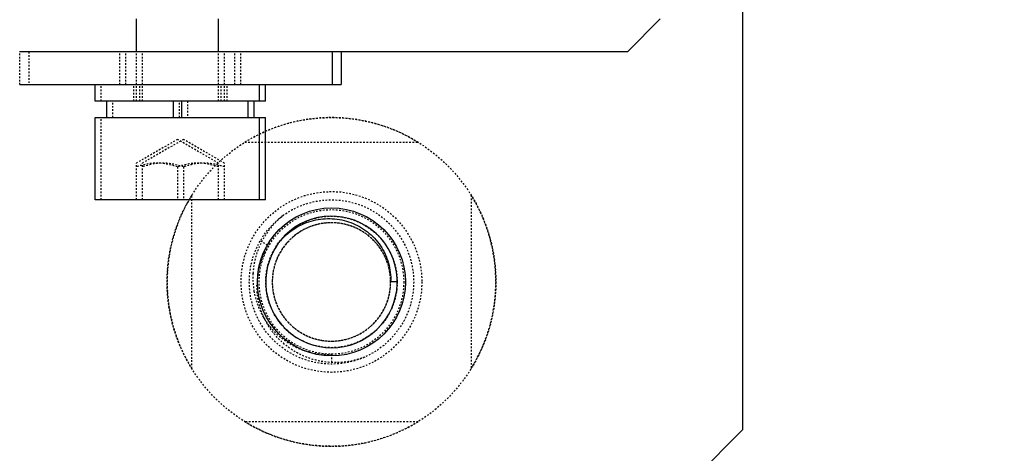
# Model space of a CAD drawing. Header units: millimetres. Extents: x -24622 to 2009, y -1603 to 2074.
# Tile 196 of 256: x 448 to 508, y 1448 to 1475. Entities that reach past the tile are written whole.
import ezdxf

# ---------------------------------------------------------------- set-up
doc = ezdxf.new("R2010")
doc.units = ezdxf.units.MM
doc.linetypes.add('HIDDEN', pattern=[0.2, 0.1, -0.1])
doc.layers.add('02___PRT_ALL_AXES', color=7, linetype='Continuous')
doc.layers.add('DEFAULT_2', color=8, linetype='HIDDEN')
doc.dimstyles.new('副本 12', dxfattribs={"dimtxt": 12, "dimasz": 6, "dimexe": 1, "dimexo": 1.2, "dimgap": 2, "dimtad": 0, "dimtxsty": 'Standard', "dimblk": 'OPEN30', "dimcen": 0, "dimclrd": 5, "dimclre": 3, "dimclrt": 256, "dimadec": 0, "dimazin": 2, "dimtm": 1e-09, "dimtfac": 0.6, "dimtofl": 0, "dimtmove": 0, "dimatfit": 3, "dimldrblk": 'OPEN30', "dimfxl": 0, "dimtolj": 1, "dimarcsym": 0})

# ---------------------------------------------------------------- blocks, each defined once
blk = doc.blocks.new('_Open30')
at = {"color": 0, "linetype": 'ByBlock', "lineweight": -2}
for p, q in [((-1, 0.2679), (0, 0)), ((0, 0), (-1, -0.2679)), ((0, 0), (-1, 0))]:
    blk.add_line(p, q, dxfattribs=at)
blk = doc.blocks.new('*D149')
at = {"color": 3, "linetype": 'ByBlock', "lineweight": -2}
for p, q in [((262.144, 1493.494), (262.144, 1376.381)), ((562.144, 1493.494), (562.144, 1376.381))]:
    blk.add_line(p, q, dxfattribs=at)
at = {"color": 5, "linetype": 'ByBlock', "lineweight": -2}
for p, q in [((268.144, 1377.381), (396.144, 1377.381)), ((556.144, 1377.381), (428.144, 1377.381))]:
    blk.add_line(p, q, dxfattribs=at)
at = {"layer": 'Defpoints', "color": 0, "linetype": 'ByBlock'}
for p in [(262.144, 1494.694), (562.144, 1494.694), (562.144, 1377.381)]:
    blk.add_point(p, dxfattribs=at)
at = {"color": 5, "linetype": 'ByBlock', "lineweight": -2, "xscale": 6, "yscale": 6, "zscale": 6, "rotation": 180}
blk.add_blockref('_Open30', (262.144, 1377.381), dxfattribs=at)
at = {"color": 5, "linetype": 'ByBlock', "lineweight": -2, "xscale": 6, "yscale": 6, "zscale": 6}
blk.add_blockref('_Open30', (562.144, 1377.381), dxfattribs=at)
at = {"linetype": 'ByBlock', "insert": (412.144, 1377.381), "char_height": 12, "attachment_point": 5}
blk.add_mtext('\\A1;300', dxfattribs=at)

msp = doc.modelspace()

# ---------------------------------------------------------------- linework, layer by layer
at = {"color": 7, "linetype": 'Continuous'}
for p, q in [((492.144, 1485.694), (492.144, 1449.694)), ((455.276, 1472.694), (455.276, 1474.694)), ((460.276, 1472.694), (460.276, 1474.694)), ((485.144, 1472.694), (487.144, 1474.694)), ((485.144, 1472.694), (448.185, 1472.694)), ((467.184, 1472.694), (467.184, 1470.694)), ((467.732, 1472.694), (467.732, 1470.694)), ((448.185, 1470.694), (467.732, 1470.694)), ((452.776, 1469.694), (452.776, 1470.694)), ((462.776, 1469.694), (462.776, 1470.694)), ((463.141, 1469.694), (463.141, 1470.694)), ((463.141, 1469.694), (452.776, 1469.694)), ((453.476, 1468.694), (453.476, 1469.694)), ((457.526, 1468.694), (457.526, 1469.694)), ((458.026, 1469.694), (458.026, 1468.694)), ((462.076, 1468.694), (462.076, 1469.694)), ((462.441, 1468.694), (462.441, 1469.694)), ((452.776, 1468.694), (463.141, 1468.694)), ((452.776, 1463.694), (452.776, 1468.694)), ((462.776, 1463.694), (462.776, 1468.694)), ((463.141, 1463.694), (463.141, 1468.694)), ((463.141, 1463.694), (452.776, 1463.694)), ((471.144, 1458.694), (470.744, 1458.694)), ((492.144, 1449.694), (487.144, 1444.694))]:
    msp.add_line(p, q, dxfattribs=at)
for centre, radius, start, end in [((467.144, 1458.694), 4, 144, 135), ((467.034, 1458.578), 3.983, 137.84602, 141.71855)]:
    msp.add_arc(centre, radius, start, end, dxfattribs=at)
at = {"color": 7, "linetype": 'Continuous', "start_tangent": (0.671102, 0.741365), "end_tangent": (-0.044167, -0.999024)}
msp.add_spline([(464.082, 1461.251), (464.974, 1461.986), (466.042, 1462.43), (467.193, 1462.542), (468.325, 1462.305), (469.333, 1461.739), (470.121, 1460.893), (470.609, 1459.844), (470.744, 1458.694)], degree=3, dxfattribs=at)
at = {"layer": '02___PRT_ALL_AXES', "color": 8, "linetype": 'HIDDEN'}
for radius in [10, 4]:
    msp.add_circle((467.144, 1458.694), radius, dxfattribs=at)
at = {"layer": '02___PRT_ALL_AXES', "color": 7, "linetype": 'Continuous'}
msp.add_circle((467.144, 1458.694), 4.5, dxfattribs=at)
at = {"layer": 'DEFAULT_2', "color": 8, "linetype": 'HIDDEN'}
for p, q in [((448.185, 1472.694), (448.176, 1472.694)), ((448.185, 1470.694), (448.185, 1472.694)), ((448.734, 1472.694), (448.734, 1470.694)), ((454.276, 1470.694), (454.276, 1472.694)), ((454.641, 1470.694), (454.641, 1472.694)), ((455.276, 1469.694), (455.276, 1472.694)), ((455.641, 1469.694), (455.641, 1472.694)), ((460.276, 1469.694), (460.276, 1472.694)), ((460.641, 1469.694), (460.641, 1472.694)), ((461.276, 1470.694), (461.276, 1472.694)), ((461.641, 1470.694), (461.641, 1472.694)), ((453.141, 1469.694), (453.141, 1470.694)), ((455.126, 1469.694), (455.126, 1470.694)), ((455.491, 1469.694), (455.491, 1470.694)), ((460.426, 1469.694), (460.426, 1470.694)), ((460.791, 1469.694), (460.791, 1470.694)), ((453.841, 1468.694), (453.841, 1469.694)), ((457.891, 1468.694), (457.891, 1469.694)), ((458.391, 1469.694), (458.391, 1468.694)), ((453.141, 1463.694), (453.141, 1468.694)), ((457.776, 1467.361), (455.276, 1465.917)), ((458.141, 1467.361), (455.641, 1465.917)), ((460.276, 1465.917), (457.776, 1467.361)), ((460.641, 1465.917), (458.141, 1467.361)), ((461.876, 1467.194), (472.412, 1467.194)), ((455.276, 1463.694), (455.276, 1465.917)), ((455.641, 1463.694), (455.641, 1465.917)), ((457.776, 1465.694), (457.776, 1463.694)), ((458.141, 1465.694), (458.141, 1463.694)), ((460.276, 1463.694), (460.276, 1465.917)), ((460.641, 1463.694), (460.641, 1465.917)), ((458.644, 1453.426), (458.644, 1463.962)), ((475.644, 1463.962), (475.644, 1453.426)), ((462.814, 1461.194), (463.333, 1460.894)), ((467.144, 1454.294), (467.144, 1453.694)), ((472.412, 1450.194), (461.876, 1450.194))]:
    msp.add_line(p, q, dxfattribs=at)
for radius in [5.5, 5, 4.4]:
    msp.add_circle((467.144, 1458.694), radius, dxfattribs=at)
for centre, radius, start, end in [((467.144, 1458.694), 10, 58.21167, 121.78833), ((467.144, 1458.694), 10, 148.21167, 211.78833), ((467.144, 1458.694), 10, 328.21167, 31.78833), ((467.144, 1458.694), 4, 135, 144), ((467.026, 1458.488), 4.408, 146.91015, 153.74611), ((467.062, 1458.469), 4.448, 153.73651, 162.01748), ((467.093, 1458.461), 4.48, 162.04678, 171.37128), ((467.146, 1458.933), 4.783, 176.6684, 189.57169), ((467.122, 1458.456), 4.51, 171.36622, 176.93959), ((467.113, 1458.457), 4.5, 176.94136, 178.09656), ((467.121, 1458.697), 4.023, 344.57386, 359.17118), ((467.189, 1458.694), 3.955, 359.19967, 359.99977), ((467.171, 1458.685), 3.971, 343.73968, 344.5477), ((467.128, 1458.683), 3.981, 216.00565, 220.16032), ((467.153, 1458.703), 4.013, 220.15655, 221.85667), ((467.144, 1458.694), 10, 238.21167, 301.78833)]:
    msp.add_arc(centre, radius, start, end, dxfattribs=at)
for points, start_tangent, end_tangent in [([(457.776, 1465.694), (456.526, 1465.917), (455.276, 1465.694)], (-0.948683, 0.316228), (-0.948683, -0.316228)), ([(458.141, 1465.694), (456.892, 1465.917), (455.641, 1465.694)], (-0.948683, 0.316228), (-0.948683, -0.316228)), ([(460.276, 1465.694), (459.026, 1465.917), (457.776, 1465.694)], (-0.948683, 0.316228), (-0.948683, -0.316228)), ([(460.641, 1465.694), (459.391, 1465.917), (458.141, 1465.694)], (-0.948683, 0.316228), (-0.948683, -0.316228)), ([(464.205, 1462.739), (462.914, 1461.17), (462.371, 1459.211)], (-0.780064, -0.6257), (-0.058258, -0.998302)), ([(470.744, 1458.694), (470.584, 1457.633), (470.118, 1456.666), (469.388, 1455.879), (468.459, 1455.343), (467.413, 1455.104), (466.343, 1455.184), (465.344, 1455.576), (464.505, 1456.245), (463.9, 1457.132), (463.584, 1458.157), (463.584, 1459.23), (463.9, 1460.256), (464.505, 1461.143), (465.344, 1461.812), (466.343, 1462.204), (467.413, 1462.284), (468.459, 1462.045), (469.388, 1461.509), (470.118, 1460.722), (470.584, 1459.755), (470.744, 1458.694), (470.584, 1457.633), (470.118, 1456.666), (469.388, 1455.879), (468.459, 1455.343), (467.413, 1455.104), (466.343, 1455.184), (465.344, 1455.576), (464.505, 1456.245), (463.9, 1457.132), (463.584, 1458.157), (463.584, 1459.23), (463.9, 1460.256), (464.505, 1461.143), (465.344, 1461.812), (466.343, 1462.204), (467.413, 1462.284), (468.459, 1462.045), (469.388, 1461.509), (470.118, 1460.722), (470.584, 1459.755), (470.744, 1458.694), (470.584, 1457.633), (470.118, 1456.666), (469.388, 1455.879), (468.459, 1455.343), (467.413, 1455.104), (466.343, 1455.184), (465.344, 1455.576), (464.505, 1456.245), (463.9, 1457.132), (463.584, 1458.157), (463.584, 1459.23), (463.9, 1460.256), (464.505, 1461.143), (465.344, 1461.812), (466.343, 1462.204), (467.413, 1462.284), (468.459, 1462.045), (469.388, 1461.509), (470.118, 1460.722), (470.584, 1459.755), (470.744, 1458.694), (470.584, 1457.633), (470.118, 1456.666), (469.388, 1455.879), (468.459, 1455.343), (467.413, 1455.104), (466.343, 1455.184), (465.344, 1455.576), (464.505, 1456.245), (463.9, 1457.132), (463.584, 1458.157), (463.584, 1459.23), (463.9, 1460.256), (464.505, 1461.143), (465.344, 1461.812), (466.343, 1462.204), (467.413, 1462.284), (468.459, 1462.045), (469.388, 1461.509), (470.118, 1460.722), (470.584, 1459.755), (470.744, 1458.694)], (0, -1), (0, -1)), ([(470.744, 1458.694), (470.584, 1457.633), (470.118, 1456.666), (469.388, 1455.879), (468.459, 1455.343), (467.413, 1455.104), (466.343, 1455.184), (465.344, 1455.576), (464.505, 1456.245), (463.9, 1457.132), (463.584, 1458.157), (463.584, 1459.23), (463.9, 1460.256), (464.505, 1461.143), (465.344, 1461.812), (466.343, 1462.204), (467.413, 1462.284), (468.459, 1462.045), (469.388, 1461.509), (470.118, 1460.722), (470.584, 1459.755), (470.744, 1458.694), (470.584, 1457.633), (470.118, 1456.666), (469.388, 1455.879), (468.459, 1455.343), (467.413, 1455.104), (466.343, 1455.184), (465.344, 1455.576), (464.505, 1456.245), (463.9, 1457.132), (463.584, 1458.157), (463.584, 1459.23), (463.9, 1460.256), (464.505, 1461.143), (465.344, 1461.812), (466.343, 1462.204), (467.413, 1462.284), (468.459, 1462.045), (469.388, 1461.509), (470.118, 1460.722), (470.584, 1459.755), (470.744, 1458.694), (470.584, 1457.633), (470.118, 1456.666), (469.388, 1455.879), (468.459, 1455.343), (467.413, 1455.104), (466.343, 1455.184), (465.344, 1455.576), (464.505, 1456.245), (463.9, 1457.132), (463.584, 1458.157), (463.584, 1459.23), (463.9, 1460.256), (464.505, 1461.143), (465.344, 1461.812), (466.343, 1462.204), (467.413, 1462.284), (468.459, 1462.045), (469.388, 1461.509), (470.118, 1460.722), (470.584, 1459.755), (470.744, 1458.694), (470.584, 1457.633), (470.118, 1456.666), (469.388, 1455.879), (468.459, 1455.343), (467.413, 1455.104), (466.343, 1455.184), (465.344, 1455.576), (464.505, 1456.245), (463.9, 1457.132), (463.584, 1458.157), (463.584, 1459.23), (463.9, 1460.256), (464.505, 1461.143), (465.344, 1461.812), (466.343, 1462.204), (467.413, 1462.284), (468.459, 1462.045), (469.388, 1461.509), (470.118, 1460.722), (470.584, 1459.755), (470.744, 1458.694)], (0, -1), (0, -1)), ([(470.744, 1458.694), (470.584, 1457.633), (470.118, 1456.666), (469.388, 1455.879), (468.459, 1455.343), (467.413, 1455.104), (466.343, 1455.184), (465.344, 1455.576), (464.505, 1456.245), (463.9, 1457.132), (463.584, 1458.157), (463.584, 1459.23), (463.9, 1460.256), (464.505, 1461.143), (465.344, 1461.812), (466.343, 1462.204), (467.413, 1462.284), (468.459, 1462.045), (469.388, 1461.509), (470.118, 1460.722), (470.584, 1459.755), (470.744, 1458.694), (470.584, 1457.633), (470.118, 1456.666), (469.388, 1455.879), (468.459, 1455.343), (467.413, 1455.104), (466.343, 1455.184), (465.344, 1455.576), (464.505, 1456.245), (463.9, 1457.132), (463.584, 1458.157), (463.584, 1459.23), (463.9, 1460.256), (464.505, 1461.143), (465.344, 1461.812), (466.343, 1462.204), (467.413, 1462.284), (468.459, 1462.045), (469.388, 1461.509), (470.118, 1460.722), (470.584, 1459.755), (470.744, 1458.694), (470.584, 1457.633), (470.118, 1456.666), (469.388, 1455.879), (468.459, 1455.343), (467.413, 1455.104), (466.343, 1455.184), (465.344, 1455.576), (464.505, 1456.245), (463.9, 1457.132), (463.584, 1458.157), (463.584, 1459.23), (463.9, 1460.256), (464.505, 1461.143), (465.344, 1461.812), (466.343, 1462.204), (467.413, 1462.284), (468.459, 1462.045), (469.388, 1461.509), (470.118, 1460.722), (470.584, 1459.755), (470.744, 1458.694), (470.584, 1457.633), (470.118, 1456.666), (469.388, 1455.879), (468.459, 1455.343), (467.413, 1455.104), (466.343, 1455.184), (465.344, 1455.576), (464.505, 1456.245), (463.9, 1457.132), (463.584, 1458.157), (463.584, 1459.23), (463.9, 1460.256), (464.505, 1461.143), (465.344, 1461.812), (466.343, 1462.204), (467.413, 1462.284), (468.459, 1462.045), (469.388, 1461.509), (470.118, 1460.722), (470.584, 1459.755), (470.744, 1458.694)], (0, -1), (0, -1)), ([(470.744, 1458.694), (470.584, 1457.633), (470.118, 1456.666), (469.388, 1455.879), (468.459, 1455.343), (467.413, 1455.104), (466.343, 1455.184), (465.344, 1455.576), (464.505, 1456.245), (463.9, 1457.132), (463.584, 1458.157), (463.584, 1459.23), (463.9, 1460.256), (464.505, 1461.143), (465.344, 1461.812), (466.343, 1462.204), (467.413, 1462.284), (468.459, 1462.045), (469.388, 1461.509), (470.118, 1460.722), (470.584, 1459.755), (470.744, 1458.694), (470.584, 1457.633), (470.118, 1456.666), (469.388, 1455.879), (468.459, 1455.343), (467.413, 1455.104), (466.343, 1455.184), (465.344, 1455.576), (464.505, 1456.245), (463.9, 1457.132), (463.584, 1458.157), (463.584, 1459.23), (463.9, 1460.256), (464.505, 1461.143), (465.344, 1461.812), (466.343, 1462.204), (467.413, 1462.284), (468.459, 1462.045), (469.388, 1461.509), (470.118, 1460.722), (470.584, 1459.755), (470.744, 1458.694), (470.584, 1457.633), (470.118, 1456.666), (469.388, 1455.879), (468.459, 1455.343), (467.413, 1455.104), (466.343, 1455.184), (465.344, 1455.576), (464.505, 1456.245), (463.9, 1457.132), (463.584, 1458.157), (463.584, 1459.23), (463.9, 1460.256), (464.505, 1461.143), (465.344, 1461.812), (466.343, 1462.204), (467.413, 1462.284), (468.459, 1462.045), (469.388, 1461.509), (470.118, 1460.722), (470.584, 1459.755), (470.744, 1458.694), (470.584, 1457.633), (470.118, 1456.666), (469.388, 1455.879), (468.459, 1455.343), (467.413, 1455.104), (466.343, 1455.184), (465.344, 1455.576), (464.505, 1456.245), (463.9, 1457.132), (463.584, 1458.157), (463.584, 1459.23), (463.9, 1460.256), (464.505, 1461.143), (465.344, 1461.812), (466.343, 1462.204), (467.413, 1462.284), (468.459, 1462.045), (469.388, 1461.509), (470.118, 1460.722), (470.584, 1459.755), (470.744, 1458.694)], (0, -1), (0, -1)), ([(470.744, 1458.694), (470.584, 1457.633), (470.118, 1456.666), (469.388, 1455.879), (468.459, 1455.343), (467.413, 1455.104), (466.343, 1455.184), (465.344, 1455.576), (464.505, 1456.245), (463.9, 1457.132), (463.584, 1458.157), (463.584, 1459.23), (463.9, 1460.256), (464.505, 1461.143), (465.344, 1461.812), (466.343, 1462.204), (467.413, 1462.284), (468.459, 1462.045), (469.388, 1461.509), (470.118, 1460.722), (470.584, 1459.755), (470.744, 1458.694), (470.584, 1457.633), (470.118, 1456.666), (469.388, 1455.879), (468.459, 1455.343), (467.413, 1455.104), (466.343, 1455.184), (465.344, 1455.576), (464.505, 1456.245), (463.9, 1457.132), (463.584, 1458.157), (463.584, 1459.23), (463.9, 1460.256), (464.505, 1461.143), (465.344, 1461.812), (466.343, 1462.204), (467.413, 1462.284), (468.459, 1462.045), (469.388, 1461.509), (470.118, 1460.722), (470.584, 1459.755), (470.744, 1458.694), (470.584, 1457.633), (470.118, 1456.666), (469.388, 1455.879), (468.459, 1455.343), (467.413, 1455.104), (466.343, 1455.184), (465.344, 1455.576), (464.505, 1456.245), (463.9, 1457.132), (463.584, 1458.157), (463.584, 1459.23), (463.9, 1460.256), (464.505, 1461.143), (465.344, 1461.812), (466.343, 1462.204), (467.413, 1462.284), (468.459, 1462.045), (469.388, 1461.509), (470.118, 1460.722), (470.584, 1459.755), (470.744, 1458.694), (470.584, 1457.633), (470.118, 1456.666), (469.388, 1455.879), (468.459, 1455.343), (467.413, 1455.104), (466.343, 1455.184), (465.344, 1455.576), (464.505, 1456.245), (463.9, 1457.132), (463.584, 1458.157), (463.584, 1459.23), (463.9, 1460.256), (464.505, 1461.143), (465.344, 1461.812), (466.343, 1462.204), (467.413, 1462.284), (468.459, 1462.045), (469.388, 1461.509), (470.118, 1460.722), (470.584, 1459.755), (470.744, 1458.694)], (0, -1), (0, -1)), ([(470.744, 1458.694), (470.584, 1457.633), (470.118, 1456.666), (469.388, 1455.879), (468.459, 1455.343), (467.413, 1455.104), (466.343, 1455.184), (465.344, 1455.576), (464.505, 1456.245), (463.9, 1457.132), (463.584, 1458.157), (463.584, 1459.23), (463.9, 1460.256), (464.505, 1461.143), (465.344, 1461.812), (466.343, 1462.204), (467.413, 1462.284), (468.459, 1462.045), (469.388, 1461.509), (470.118, 1460.722), (470.584, 1459.755), (470.744, 1458.694), (470.584, 1457.633), (470.118, 1456.666), (469.388, 1455.879), (468.459, 1455.343), (467.413, 1455.104), (466.343, 1455.184), (465.344, 1455.576), (464.505, 1456.245), (463.9, 1457.132), (463.584, 1458.157), (463.584, 1459.23), (463.9, 1460.256), (464.505, 1461.143), (465.344, 1461.812), (466.343, 1462.204), (467.413, 1462.284), (468.459, 1462.045), (469.388, 1461.509), (470.118, 1460.722), (470.584, 1459.755), (470.744, 1458.694), (470.584, 1457.633), (470.118, 1456.666), (469.388, 1455.879), (468.459, 1455.343), (467.413, 1455.104), (466.343, 1455.184), (465.344, 1455.576), (464.505, 1456.245), (463.9, 1457.132), (463.584, 1458.157), (463.584, 1459.23), (463.9, 1460.256), (464.505, 1461.143), (465.344, 1461.812), (466.343, 1462.204), (467.413, 1462.284), (468.459, 1462.045), (469.388, 1461.509), (470.118, 1460.722), (470.584, 1459.755), (470.744, 1458.694), (470.584, 1457.633), (470.118, 1456.666), (469.388, 1455.879), (468.459, 1455.343), (467.413, 1455.104), (466.343, 1455.184), (465.344, 1455.576), (464.505, 1456.245), (463.9, 1457.132), (463.584, 1458.157), (463.584, 1459.23), (463.9, 1460.256), (464.505, 1461.143), (465.344, 1461.812), (466.343, 1462.204), (467.413, 1462.284), (468.459, 1462.045), (469.388, 1461.509), (470.118, 1460.722), (470.584, 1459.755), (470.744, 1458.694)], (0, -1), (0, -1)), ([(470.744, 1458.694), (470.584, 1457.633), (470.118, 1456.666), (469.388, 1455.879), (468.459, 1455.343), (467.413, 1455.104), (466.343, 1455.184), (465.344, 1455.576), (464.505, 1456.245), (463.9, 1457.132), (463.584, 1458.157), (463.584, 1459.23), (463.9, 1460.256), (464.505, 1461.143), (465.344, 1461.812), (466.343, 1462.204), (467.413, 1462.284), (468.459, 1462.045), (469.388, 1461.509), (470.118, 1460.722), (470.584, 1459.755), (470.744, 1458.694), (470.584, 1457.633), (470.118, 1456.666), (469.388, 1455.879), (468.459, 1455.343), (467.413, 1455.104), (466.343, 1455.184), (465.344, 1455.576), (464.505, 1456.245), (463.9, 1457.132), (463.584, 1458.157), (463.584, 1459.23), (463.9, 1460.256), (464.505, 1461.143), (465.344, 1461.812), (466.343, 1462.204), (467.413, 1462.284), (468.459, 1462.045), (469.388, 1461.509), (470.118, 1460.722), (470.584, 1459.755), (470.744, 1458.694), (470.584, 1457.633), (470.118, 1456.666), (469.388, 1455.879), (468.459, 1455.343), (467.413, 1455.104), (466.343, 1455.184), (465.344, 1455.576), (464.505, 1456.245), (463.9, 1457.132), (463.584, 1458.157), (463.584, 1459.23), (463.9, 1460.256), (464.505, 1461.143), (465.344, 1461.812), (466.343, 1462.204), (467.413, 1462.284), (468.459, 1462.045), (469.388, 1461.509), (470.118, 1460.722), (470.584, 1459.755), (470.744, 1458.694), (470.584, 1457.633), (470.118, 1456.666), (469.388, 1455.879), (468.459, 1455.343), (467.413, 1455.104), (466.343, 1455.184), (465.344, 1455.576), (464.505, 1456.245), (463.9, 1457.132), (463.584, 1458.157), (463.584, 1459.23), (463.9, 1460.256), (464.505, 1461.143), (465.344, 1461.812), (466.343, 1462.204), (467.413, 1462.284), (468.459, 1462.045), (469.388, 1461.509), (470.118, 1460.722), (470.584, 1459.755), (470.744, 1458.694)], (0, -1), (0, -1)), ([(470.744, 1458.694), (470.584, 1457.633), (470.118, 1456.666), (469.388, 1455.879), (468.459, 1455.343), (467.413, 1455.104), (466.343, 1455.184), (465.344, 1455.576), (464.505, 1456.245), (463.9, 1457.132), (463.584, 1458.157), (463.584, 1459.23), (463.9, 1460.256), (464.505, 1461.143), (465.344, 1461.812), (466.343, 1462.204), (467.413, 1462.284), (468.459, 1462.045), (469.388, 1461.509), (470.118, 1460.722), (470.584, 1459.755), (470.744, 1458.694), (470.584, 1457.633), (470.118, 1456.666), (469.388, 1455.879), (468.459, 1455.343), (467.413, 1455.104), (466.343, 1455.184), (465.344, 1455.576), (464.505, 1456.245), (463.9, 1457.132), (463.584, 1458.157), (463.584, 1459.23), (463.9, 1460.256), (464.505, 1461.143), (465.344, 1461.812), (466.343, 1462.204), (467.413, 1462.284), (468.459, 1462.045), (469.388, 1461.509), (470.118, 1460.722), (470.584, 1459.755), (470.744, 1458.694), (470.584, 1457.633), (470.118, 1456.666), (469.388, 1455.879), (468.459, 1455.343), (467.413, 1455.104), (466.343, 1455.184), (465.344, 1455.576), (464.505, 1456.245), (463.9, 1457.132), (463.584, 1458.157), (463.584, 1459.23), (463.9, 1460.256), (464.505, 1461.143), (465.344, 1461.812), (466.343, 1462.204), (467.413, 1462.284), (468.459, 1462.045), (469.388, 1461.509), (470.118, 1460.722), (470.584, 1459.755), (470.744, 1458.694), (470.584, 1457.633), (470.118, 1456.666), (469.388, 1455.879), (468.459, 1455.343), (467.413, 1455.104), (466.343, 1455.184), (465.344, 1455.576), (464.505, 1456.245), (463.9, 1457.132), (463.584, 1458.157), (463.584, 1459.23), (463.9, 1460.256), (464.505, 1461.143), (465.344, 1461.812), (466.343, 1462.204), (467.413, 1462.284), (468.459, 1462.045), (469.388, 1461.509), (470.118, 1460.722), (470.584, 1459.755), (470.744, 1458.694)], (0, -1), (0, -1)), ([(470.744, 1458.694), (470.584, 1457.633), (470.118, 1456.666), (469.388, 1455.879), (468.459, 1455.343), (467.413, 1455.104), (466.343, 1455.184), (465.344, 1455.576), (464.505, 1456.245), (463.9, 1457.132), (463.584, 1458.157), (463.584, 1459.23), (463.9, 1460.256), (464.505, 1461.143), (465.344, 1461.812), (466.343, 1462.204), (467.413, 1462.284), (468.459, 1462.045), (469.388, 1461.509), (470.118, 1460.722), (470.584, 1459.755), (470.744, 1458.694), (470.584, 1457.633), (470.118, 1456.666), (469.388, 1455.879), (468.459, 1455.343), (467.413, 1455.104), (466.343, 1455.184), (465.344, 1455.576), (464.505, 1456.245), (463.9, 1457.132), (463.584, 1458.157), (463.584, 1459.23), (463.9, 1460.256), (464.505, 1461.143), (465.344, 1461.812), (466.343, 1462.204), (467.413, 1462.284), (468.459, 1462.045), (469.388, 1461.509), (470.118, 1460.722), (470.584, 1459.755), (470.744, 1458.694), (470.584, 1457.633), (470.118, 1456.666), (469.388, 1455.879), (468.459, 1455.343), (467.413, 1455.104), (466.343, 1455.184), (465.344, 1455.576), (464.505, 1456.245), (463.9, 1457.132), (463.584, 1458.157), (463.584, 1459.23), (463.9, 1460.256), (464.505, 1461.143), (465.344, 1461.812), (466.343, 1462.204), (467.413, 1462.284), (468.459, 1462.045), (469.388, 1461.509), (470.118, 1460.722), (470.584, 1459.755), (470.744, 1458.694), (470.584, 1457.633), (470.118, 1456.666), (469.388, 1455.879), (468.459, 1455.343), (467.413, 1455.104), (466.343, 1455.184), (465.344, 1455.576), (464.505, 1456.245), (463.9, 1457.132), (463.584, 1458.157), (463.584, 1459.23), (463.9, 1460.256), (464.505, 1461.143), (465.344, 1461.812), (466.343, 1462.204), (467.413, 1462.284), (468.459, 1462.045), (469.388, 1461.509), (470.118, 1460.722), (470.584, 1459.755), (470.744, 1458.694)], (0, -1), (0, -1)), ([(470.744, 1458.694), (470.584, 1457.633), (470.118, 1456.666), (469.388, 1455.879), (468.459, 1455.343), (467.413, 1455.104), (466.343, 1455.184), (465.344, 1455.576), (464.505, 1456.245), (463.9, 1457.132), (463.584, 1458.157), (463.584, 1459.23), (463.9, 1460.256), (464.505, 1461.143), (465.344, 1461.812), (466.343, 1462.204), (467.413, 1462.284), (468.459, 1462.045), (469.388, 1461.509), (470.118, 1460.722), (470.584, 1459.755), (470.744, 1458.694), (470.584, 1457.633), (470.118, 1456.666), (469.388, 1455.879), (468.459, 1455.343), (467.413, 1455.104), (466.343, 1455.184), (465.344, 1455.576), (464.505, 1456.245), (463.9, 1457.132), (463.584, 1458.157), (463.584, 1459.23), (463.9, 1460.256), (464.505, 1461.143), (465.344, 1461.812), (466.343, 1462.204), (467.413, 1462.284), (468.459, 1462.045), (469.388, 1461.509), (470.118, 1460.722), (470.584, 1459.755), (470.744, 1458.694), (470.584, 1457.633), (470.118, 1456.666), (469.388, 1455.879), (468.459, 1455.343), (467.413, 1455.104), (466.343, 1455.184), (465.344, 1455.576), (464.505, 1456.245), (463.9, 1457.132), (463.584, 1458.157), (463.584, 1459.23), (463.9, 1460.256), (464.505, 1461.143), (465.344, 1461.812), (466.343, 1462.204), (467.413, 1462.284), (468.459, 1462.045), (469.388, 1461.509), (470.118, 1460.722), (470.584, 1459.755), (470.744, 1458.694), (470.584, 1457.633), (470.118, 1456.666), (469.388, 1455.879), (468.459, 1455.343), (467.413, 1455.104), (466.343, 1455.184), (465.344, 1455.576), (464.505, 1456.245), (463.9, 1457.132), (463.584, 1458.157), (463.584, 1459.23), (463.9, 1460.256), (464.505, 1461.143), (465.344, 1461.812), (466.343, 1462.204), (467.413, 1462.284), (468.459, 1462.045), (469.388, 1461.509), (470.118, 1460.722), (470.584, 1459.755), (470.744, 1458.694)], (0, -1), (0, -1)), ([(470.744, 1458.694), (470.584, 1457.633), (470.118, 1456.666), (469.388, 1455.879), (468.459, 1455.343), (467.413, 1455.104), (466.343, 1455.184), (465.344, 1455.576), (464.505, 1456.245), (463.9, 1457.132), (463.584, 1458.157), (463.584, 1459.23), (463.9, 1460.256), (464.505, 1461.143), (465.344, 1461.812), (466.343, 1462.204), (467.413, 1462.284), (468.459, 1462.045), (469.388, 1461.509), (470.118, 1460.722), (470.584, 1459.755), (470.744, 1458.694), (470.584, 1457.633), (470.118, 1456.666), (469.388, 1455.879), (468.459, 1455.343), (467.413, 1455.104), (466.343, 1455.184), (465.344, 1455.576), (464.505, 1456.245), (463.9, 1457.132), (463.584, 1458.157), (463.584, 1459.23), (463.9, 1460.256), (464.505, 1461.143), (465.344, 1461.812), (466.343, 1462.204), (467.413, 1462.284), (468.459, 1462.045), (469.388, 1461.509), (470.118, 1460.722), (470.584, 1459.755), (470.744, 1458.694), (470.584, 1457.633), (470.118, 1456.666), (469.388, 1455.879), (468.459, 1455.343), (467.413, 1455.104), (466.343, 1455.184), (465.344, 1455.576), (464.505, 1456.245), (463.9, 1457.132), (463.584, 1458.157), (463.584, 1459.23), (463.9, 1460.256), (464.505, 1461.143), (465.344, 1461.812), (466.343, 1462.204), (467.413, 1462.284), (468.459, 1462.045), (469.388, 1461.509), (470.118, 1460.722), (470.584, 1459.755), (470.744, 1458.694), (470.584, 1457.633), (470.118, 1456.666), (469.388, 1455.879), (468.459, 1455.343), (467.413, 1455.104), (466.343, 1455.184), (465.344, 1455.576), (464.505, 1456.245), (463.9, 1457.132), (463.584, 1458.157), (463.584, 1459.23), (463.9, 1460.256), (464.505, 1461.143), (465.344, 1461.812), (466.343, 1462.204), (467.413, 1462.284), (468.459, 1462.045), (469.388, 1461.509), (470.118, 1460.722), (470.584, 1459.755), (470.744, 1458.694)], (0, -1), (0, -1)), ([(470.744, 1458.694), (470.584, 1457.633), (470.118, 1456.666), (469.388, 1455.879), (468.459, 1455.343), (467.413, 1455.104), (466.343, 1455.184), (465.344, 1455.576), (464.505, 1456.245), (463.9, 1457.132), (463.584, 1458.157), (463.584, 1459.23), (463.9, 1460.256), (464.505, 1461.143), (465.344, 1461.812), (466.343, 1462.204), (467.413, 1462.284), (468.459, 1462.045), (469.388, 1461.509), (470.118, 1460.722), (470.584, 1459.755), (470.744, 1458.694), (470.584, 1457.633), (470.118, 1456.666), (469.388, 1455.879), (468.459, 1455.343), (467.413, 1455.104), (466.343, 1455.184), (465.344, 1455.576), (464.505, 1456.245), (463.9, 1457.132), (463.584, 1458.157), (463.584, 1459.23), (463.9, 1460.256), (464.505, 1461.143), (465.344, 1461.812), (466.343, 1462.204), (467.413, 1462.284), (468.459, 1462.045), (469.388, 1461.509), (470.118, 1460.722), (470.584, 1459.755), (470.744, 1458.694), (470.584, 1457.633), (470.118, 1456.666), (469.388, 1455.879), (468.459, 1455.343), (467.413, 1455.104), (466.343, 1455.184), (465.344, 1455.576), (464.505, 1456.245), (463.9, 1457.132), (463.584, 1458.157), (463.584, 1459.23), (463.9, 1460.256), (464.505, 1461.143), (465.344, 1461.812), (466.343, 1462.204), (467.413, 1462.284), (468.459, 1462.045), (469.388, 1461.509), (470.118, 1460.722), (470.584, 1459.755), (470.744, 1458.694), (470.584, 1457.633), (470.118, 1456.666), (469.388, 1455.879), (468.459, 1455.343), (467.413, 1455.104), (466.343, 1455.184), (465.344, 1455.576), (464.505, 1456.245), (463.9, 1457.132), (463.584, 1458.157), (463.584, 1459.23), (463.9, 1460.256), (464.505, 1461.143), (465.344, 1461.812), (466.343, 1462.204), (467.413, 1462.284), (468.459, 1462.045), (469.388, 1461.509), (470.118, 1460.722), (470.584, 1459.755), (470.744, 1458.694)], (0, -1), (0, -1)), ([(470.744, 1458.694), (470.584, 1457.633), (470.118, 1456.666), (469.388, 1455.879), (468.459, 1455.343), (467.413, 1455.104), (466.343, 1455.184), (465.344, 1455.576), (464.505, 1456.245), (463.9, 1457.132), (463.584, 1458.157), (463.584, 1459.23), (463.9, 1460.256), (464.505, 1461.143), (465.344, 1461.812), (466.343, 1462.204), (467.413, 1462.284), (468.459, 1462.045), (469.388, 1461.509), (470.118, 1460.722), (470.584, 1459.755), (470.744, 1458.694), (470.584, 1457.633), (470.118, 1456.666), (469.388, 1455.879), (468.459, 1455.343), (467.413, 1455.104), (466.343, 1455.184), (465.344, 1455.576), (464.505, 1456.245), (463.9, 1457.132), (463.584, 1458.157), (463.584, 1459.23), (463.9, 1460.256), (464.505, 1461.143), (465.344, 1461.812), (466.343, 1462.204), (467.413, 1462.284), (468.459, 1462.045), (469.388, 1461.509), (470.118, 1460.722), (470.584, 1459.755), (470.744, 1458.694), (470.584, 1457.633), (470.118, 1456.666), (469.388, 1455.879), (468.459, 1455.343), (467.413, 1455.104), (466.343, 1455.184), (465.344, 1455.576), (464.505, 1456.245), (463.9, 1457.132), (463.584, 1458.157), (463.584, 1459.23), (463.9, 1460.256), (464.505, 1461.143), (465.344, 1461.812), (466.343, 1462.204), (467.413, 1462.284), (468.459, 1462.045), (469.388, 1461.509), (470.118, 1460.722), (470.584, 1459.755), (470.744, 1458.694), (470.584, 1457.633), (470.118, 1456.666), (469.388, 1455.879), (468.459, 1455.343), (467.413, 1455.104), (466.343, 1455.184), (465.344, 1455.576), (464.505, 1456.245), (463.9, 1457.132), (463.584, 1458.157), (463.584, 1459.23), (463.9, 1460.256), (464.505, 1461.143), (465.344, 1461.812), (466.343, 1462.204), (467.413, 1462.284), (468.459, 1462.045), (469.388, 1461.509), (470.118, 1460.722), (470.584, 1459.755), (470.744, 1458.694)], (0, -1), (0, -1)), ([(470.744, 1458.694), (470.584, 1457.633), (470.118, 1456.666), (469.388, 1455.879), (468.459, 1455.343), (467.413, 1455.104), (466.343, 1455.184), (465.344, 1455.576), (464.505, 1456.245), (463.9, 1457.132), (463.584, 1458.157), (463.584, 1459.23), (463.9, 1460.256), (464.505, 1461.143), (465.344, 1461.812), (466.343, 1462.204), (467.413, 1462.284), (468.459, 1462.045), (469.388, 1461.509), (470.118, 1460.722), (470.584, 1459.755), (470.744, 1458.694), (470.584, 1457.633), (470.118, 1456.666), (469.388, 1455.879), (468.459, 1455.343), (467.413, 1455.104), (466.343, 1455.184), (465.344, 1455.576), (464.505, 1456.245), (463.9, 1457.132), (463.584, 1458.157), (463.584, 1459.23), (463.9, 1460.256), (464.505, 1461.143), (465.344, 1461.812), (466.343, 1462.204), (467.413, 1462.284), (468.459, 1462.045), (469.388, 1461.509), (470.118, 1460.722), (470.584, 1459.755), (470.744, 1458.694), (470.584, 1457.633), (470.118, 1456.666), (469.388, 1455.879), (468.459, 1455.343), (467.413, 1455.104), (466.343, 1455.184), (465.344, 1455.576), (464.505, 1456.245), (463.9, 1457.132), (463.584, 1458.157), (463.584, 1459.23), (463.9, 1460.256), (464.505, 1461.143), (465.344, 1461.812), (466.343, 1462.204), (467.413, 1462.284), (468.459, 1462.045), (469.388, 1461.509), (470.118, 1460.722), (470.584, 1459.755), (470.744, 1458.694), (470.584, 1457.633), (470.118, 1456.666), (469.388, 1455.879), (468.459, 1455.343), (467.413, 1455.104), (466.343, 1455.184), (465.344, 1455.576), (464.505, 1456.245), (463.9, 1457.132), (463.584, 1458.157), (463.584, 1459.23), (463.9, 1460.256), (464.505, 1461.143), (465.344, 1461.812), (466.343, 1462.204), (467.413, 1462.284), (468.459, 1462.045), (469.388, 1461.509), (470.118, 1460.722), (470.584, 1459.755), (470.744, 1458.694)], (0, -1), (0, -1)), ([(470.744, 1458.694), (470.584, 1457.633), (470.118, 1456.666), (469.388, 1455.879), (468.459, 1455.343), (467.413, 1455.104), (466.343, 1455.184), (465.344, 1455.576), (464.505, 1456.245), (463.9, 1457.132), (463.584, 1458.157), (463.584, 1459.23), (463.9, 1460.256), (464.505, 1461.143), (465.344, 1461.812), (466.343, 1462.204), (467.413, 1462.284), (468.459, 1462.045), (469.388, 1461.509), (470.118, 1460.722), (470.584, 1459.755), (470.744, 1458.694), (470.584, 1457.633), (470.118, 1456.666), (469.388, 1455.879), (468.459, 1455.343), (467.413, 1455.104), (466.343, 1455.184), (465.344, 1455.576), (464.505, 1456.245), (463.9, 1457.132), (463.584, 1458.157), (463.584, 1459.23), (463.9, 1460.256), (464.505, 1461.143), (465.344, 1461.812), (466.343, 1462.204), (467.413, 1462.284), (468.459, 1462.045), (469.388, 1461.509), (470.118, 1460.722), (470.584, 1459.755), (470.744, 1458.694), (470.584, 1457.633), (470.118, 1456.666), (469.388, 1455.879), (468.459, 1455.343), (467.413, 1455.104), (466.343, 1455.184), (465.344, 1455.576), (464.505, 1456.245), (463.9, 1457.132), (463.584, 1458.157), (463.584, 1459.23), (463.9, 1460.256), (464.505, 1461.143), (465.344, 1461.812), (466.343, 1462.204), (467.413, 1462.284), (468.459, 1462.045), (469.388, 1461.509), (470.118, 1460.722), (470.584, 1459.755), (470.744, 1458.694), (470.584, 1457.633), (470.118, 1456.666), (469.388, 1455.879), (468.459, 1455.343), (467.413, 1455.104), (466.343, 1455.184), (465.344, 1455.576), (464.505, 1456.245), (463.9, 1457.132), (463.584, 1458.157), (463.584, 1459.23), (463.9, 1460.256), (464.505, 1461.143), (465.344, 1461.812), (466.343, 1462.204), (467.413, 1462.284), (468.459, 1462.045), (469.388, 1461.509), (470.118, 1460.722), (470.584, 1459.755), (470.744, 1458.694)], (0, -1), (0, -1)), ([(470.744, 1458.694), (470.584, 1457.633), (470.118, 1456.666), (469.388, 1455.879), (468.459, 1455.343), (467.413, 1455.104), (466.343, 1455.184), (465.344, 1455.576), (464.505, 1456.245), (463.9, 1457.132), (463.584, 1458.157), (463.584, 1459.23), (463.9, 1460.256), (464.505, 1461.143), (465.344, 1461.812), (466.343, 1462.204), (467.413, 1462.284), (468.459, 1462.045), (469.388, 1461.509), (470.118, 1460.722), (470.584, 1459.755), (470.744, 1458.694), (470.584, 1457.633), (470.118, 1456.666), (469.388, 1455.879), (468.459, 1455.343), (467.413, 1455.104), (466.343, 1455.184), (465.344, 1455.576), (464.505, 1456.245), (463.9, 1457.132), (463.584, 1458.157), (463.584, 1459.23), (463.9, 1460.256), (464.505, 1461.143), (465.344, 1461.812), (466.343, 1462.204), (467.413, 1462.284), (468.459, 1462.045), (469.388, 1461.509), (470.118, 1460.722), (470.584, 1459.755), (470.744, 1458.694), (470.584, 1457.633), (470.118, 1456.666), (469.388, 1455.879), (468.459, 1455.343), (467.413, 1455.104), (466.343, 1455.184), (465.344, 1455.576), (464.505, 1456.245), (463.9, 1457.132), (463.584, 1458.157), (463.584, 1459.23), (463.9, 1460.256), (464.505, 1461.143), (465.344, 1461.812), (466.343, 1462.204), (467.413, 1462.284), (468.459, 1462.045), (469.388, 1461.509), (470.118, 1460.722), (470.584, 1459.755), (470.744, 1458.694), (470.584, 1457.633), (470.118, 1456.666), (469.388, 1455.879), (468.459, 1455.343), (467.413, 1455.104), (466.343, 1455.184), (465.344, 1455.576), (464.505, 1456.245), (463.9, 1457.132), (463.584, 1458.157), (463.584, 1459.23), (463.9, 1460.256), (464.505, 1461.143), (465.344, 1461.812), (466.343, 1462.204), (467.413, 1462.284), (468.459, 1462.045), (469.388, 1461.509), (470.118, 1460.722), (470.584, 1459.755), (470.744, 1458.694)], (0, -1), (0, -1)), ([(470.744, 1458.694), (470.584, 1457.633), (470.118, 1456.666), (469.388, 1455.879), (468.459, 1455.343), (467.413, 1455.104), (466.343, 1455.184), (465.344, 1455.576), (464.505, 1456.245), (463.9, 1457.132), (463.584, 1458.157), (463.584, 1459.23), (463.9, 1460.256), (464.505, 1461.143), (465.344, 1461.812), (466.343, 1462.204), (467.413, 1462.284), (468.459, 1462.045), (469.388, 1461.509), (470.118, 1460.722), (470.584, 1459.755), (470.744, 1458.694), (470.584, 1457.633), (470.118, 1456.666), (469.388, 1455.879), (468.459, 1455.343), (467.413, 1455.104), (466.343, 1455.184), (465.344, 1455.576), (464.505, 1456.245), (463.9, 1457.132), (463.584, 1458.157), (463.584, 1459.23), (463.9, 1460.256), (464.505, 1461.143), (465.344, 1461.812), (466.343, 1462.204), (467.413, 1462.284), (468.459, 1462.045), (469.388, 1461.509), (470.118, 1460.722), (470.584, 1459.755), (470.744, 1458.694), (470.584, 1457.633), (470.118, 1456.666), (469.388, 1455.879), (468.459, 1455.343), (467.413, 1455.104), (466.343, 1455.184), (465.344, 1455.576), (464.505, 1456.245), (463.9, 1457.132), (463.584, 1458.157), (463.584, 1459.23), (463.9, 1460.256), (464.505, 1461.143), (465.344, 1461.812), (466.343, 1462.204), (467.413, 1462.284), (468.459, 1462.045), (469.388, 1461.509), (470.118, 1460.722), (470.584, 1459.755), (470.744, 1458.694), (470.584, 1457.633), (470.118, 1456.666), (469.388, 1455.879), (468.459, 1455.343), (467.413, 1455.104), (466.343, 1455.184), (465.344, 1455.576), (464.505, 1456.245), (463.9, 1457.132), (463.584, 1458.157), (463.584, 1459.23), (463.9, 1460.256), (464.505, 1461.143), (465.344, 1461.812), (466.343, 1462.204), (467.413, 1462.284), (468.459, 1462.045), (469.388, 1461.509), (470.118, 1460.722), (470.584, 1459.755), (470.744, 1458.694)], (0, -1), (0, -1)), ([(470.744, 1458.694), (470.584, 1457.633), (470.118, 1456.666), (469.388, 1455.879), (468.459, 1455.343), (467.413, 1455.104), (466.343, 1455.184), (465.344, 1455.576), (464.505, 1456.245), (463.9, 1457.132), (463.584, 1458.157), (463.584, 1459.23), (463.9, 1460.256), (464.505, 1461.143), (465.344, 1461.812), (466.343, 1462.204), (467.413, 1462.284), (468.459, 1462.045), (469.388, 1461.509), (470.118, 1460.722), (470.584, 1459.755), (470.744, 1458.694), (470.584, 1457.633), (470.118, 1456.666), (469.388, 1455.879), (468.459, 1455.343), (467.413, 1455.104), (466.343, 1455.184), (465.344, 1455.576), (464.505, 1456.245), (463.9, 1457.132), (463.584, 1458.157), (463.584, 1459.23), (463.9, 1460.256), (464.505, 1461.143), (465.344, 1461.812), (466.343, 1462.204), (467.413, 1462.284), (468.459, 1462.045), (469.388, 1461.509), (470.118, 1460.722), (470.584, 1459.755), (470.744, 1458.694), (470.584, 1457.633), (470.118, 1456.666), (469.388, 1455.879), (468.459, 1455.343), (467.413, 1455.104), (466.343, 1455.184), (465.344, 1455.576), (464.505, 1456.245), (463.9, 1457.132), (463.584, 1458.157), (463.584, 1459.23), (463.9, 1460.256), (464.505, 1461.143), (465.344, 1461.812), (466.343, 1462.204), (467.413, 1462.284), (468.459, 1462.045), (469.388, 1461.509), (470.118, 1460.722), (470.584, 1459.755), (470.744, 1458.694), (470.584, 1457.633), (470.118, 1456.666), (469.388, 1455.879), (468.459, 1455.343), (467.413, 1455.104), (466.343, 1455.184), (465.344, 1455.576), (464.505, 1456.245), (463.9, 1457.132), (463.584, 1458.157), (463.584, 1459.23), (463.9, 1460.256), (464.505, 1461.143), (465.344, 1461.812), (466.343, 1462.204), (467.413, 1462.284), (468.459, 1462.045), (469.388, 1461.509), (470.118, 1460.722), (470.584, 1459.755), (470.744, 1458.694)], (0, -1), (0, -1)), ([(470.744, 1458.694), (470.584, 1457.633), (470.118, 1456.666), (469.388, 1455.879), (468.459, 1455.343), (467.413, 1455.104), (466.343, 1455.184), (465.344, 1455.576), (464.505, 1456.245), (463.9, 1457.132), (463.584, 1458.157), (463.584, 1459.23), (463.9, 1460.256), (464.505, 1461.143), (465.344, 1461.812), (466.343, 1462.204), (467.413, 1462.284), (468.459, 1462.045), (469.388, 1461.509), (470.118, 1460.722), (470.584, 1459.755), (470.744, 1458.694), (470.584, 1457.633), (470.118, 1456.666), (469.388, 1455.879), (468.459, 1455.343), (467.413, 1455.104), (466.343, 1455.184), (465.344, 1455.576), (464.505, 1456.245), (463.9, 1457.132), (463.584, 1458.157), (463.584, 1459.23), (463.9, 1460.256), (464.505, 1461.143), (465.344, 1461.812), (466.343, 1462.204), (467.413, 1462.284), (468.459, 1462.045), (469.388, 1461.509), (470.118, 1460.722), (470.584, 1459.755), (470.744, 1458.694), (470.584, 1457.633), (470.118, 1456.666), (469.388, 1455.879), (468.459, 1455.343), (467.413, 1455.104), (466.343, 1455.184), (465.344, 1455.576), (464.505, 1456.245), (463.9, 1457.132), (463.584, 1458.157), (463.584, 1459.23), (463.9, 1460.256), (464.505, 1461.143), (465.344, 1461.812), (466.343, 1462.204), (467.413, 1462.284), (468.459, 1462.045), (469.388, 1461.509), (470.118, 1460.722), (470.584, 1459.755), (470.744, 1458.694), (470.584, 1457.633), (470.118, 1456.666), (469.388, 1455.879), (468.459, 1455.343), (467.413, 1455.104), (466.343, 1455.184), (465.344, 1455.576), (464.505, 1456.245), (463.9, 1457.132), (463.584, 1458.157), (463.584, 1459.23), (463.9, 1460.256), (464.505, 1461.143), (465.344, 1461.812), (466.343, 1462.204), (467.413, 1462.284), (468.459, 1462.045), (469.388, 1461.509), (470.118, 1460.722), (470.584, 1459.755), (470.744, 1458.694)], (0, -1), (0, -1)), ([(470.744, 1458.694), (470.584, 1457.633), (470.118, 1456.666), (469.388, 1455.879), (468.459, 1455.343), (467.413, 1455.104), (466.343, 1455.184), (465.344, 1455.576), (464.505, 1456.245), (463.9, 1457.132), (463.584, 1458.157), (463.584, 1459.23), (463.9, 1460.256), (464.505, 1461.143), (465.344, 1461.812), (466.343, 1462.204), (467.413, 1462.284), (468.459, 1462.045), (469.388, 1461.509), (470.118, 1460.722), (470.584, 1459.755), (470.744, 1458.694), (470.584, 1457.633), (470.118, 1456.666), (469.388, 1455.879), (468.459, 1455.343), (467.413, 1455.104), (466.343, 1455.184), (465.344, 1455.576), (464.505, 1456.245), (463.9, 1457.132), (463.584, 1458.157), (463.584, 1459.23), (463.9, 1460.256), (464.505, 1461.143), (465.344, 1461.812), (466.343, 1462.204), (467.413, 1462.284), (468.459, 1462.045), (469.388, 1461.509), (470.118, 1460.722), (470.584, 1459.755), (470.744, 1458.694), (470.584, 1457.633), (470.118, 1456.666), (469.388, 1455.879), (468.459, 1455.343), (467.413, 1455.104), (466.343, 1455.184), (465.344, 1455.576), (464.505, 1456.245), (463.9, 1457.132), (463.584, 1458.157), (463.584, 1459.23), (463.9, 1460.256), (464.505, 1461.143), (465.344, 1461.812), (466.343, 1462.204), (467.413, 1462.284), (468.459, 1462.045), (469.388, 1461.509), (470.118, 1460.722), (470.584, 1459.755), (470.744, 1458.694), (470.584, 1457.633), (470.118, 1456.666), (469.388, 1455.879), (468.459, 1455.343), (467.413, 1455.104), (466.343, 1455.184), (465.344, 1455.576), (464.505, 1456.245), (463.9, 1457.132), (463.584, 1458.157), (463.584, 1459.23), (463.9, 1460.256), (464.505, 1461.143), (465.344, 1461.812), (466.343, 1462.204), (467.413, 1462.284), (468.459, 1462.045), (469.388, 1461.509), (470.118, 1460.722), (470.584, 1459.755), (470.744, 1458.694)], (0, -1), (0, -1)), ([(469.178, 1454.126), (468.043, 1453.833), (466.871, 1453.815), (465.729, 1454.077), (464.683, 1454.607), (463.799, 1455.376), (463.132, 1456.339), (462.728, 1457.439), (462.615, 1458.606)], (-0.931904, -0.362705), (0.033213, 0.999448)), ([(462.43, 1458.138), (462.988, 1456.58), (464.055, 1455.316), (465.503, 1454.515), (467.144, 1454.294)], (0.166849, -0.985983), (0.998531, 0.054178))]:
    msp.add_spline(points, degree=3, dxfattribs=dict(at, start_tangent=start_tangent, end_tangent=end_tangent))

# ---------------------------------------------------------------- dimensions: what is measured, and where the dimension line sits
at = {"color": 5, "linetype": 'ByBlock'}
dim = msp.add_linear_dim(base=(562.144, 1377.381), p1=(262.144, 1494.694), p2=(562.144, 1494.694), angle=180, dimstyle='副本 12', dxfattribs=at)
dim.commit()
dim.dimension.update_dxf_attribs({"geometry": '*D149', "text_midpoint": (412.144, 1377.381)})

doc.saveas('drawing.dxf')
